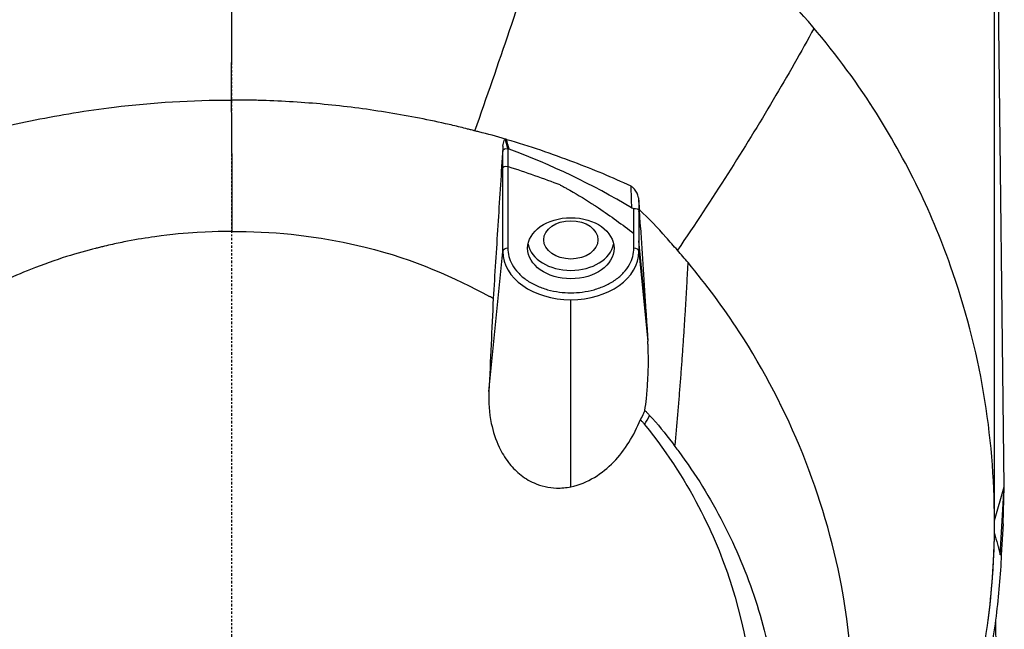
# Model space of a CAD drawing. Header units: millimetres. Extents: x 0 to 3390, y 0 to 1680.
# Tile 24 of 194: x 528 to 587, y 554 to 590. Entities that reach past the tile are written whole.
import ezdxf

# ---------------------------------------------------------------- set-up
doc = ezdxf.new("R2010")
doc.units = ezdxf.units.MM
doc.header["$LTSCALE"] = 0.2
doc.linetypes.add('CENTER2', pattern=[1.125, 0.75, -0.125, 0.125, -0.125])
doc.layers.add('02_Center Line', color=1, linetype='CENTER2')

# ---------------------------------------------------------------- blocks, each defined once
blk = doc.blocks.new('A$C15ab5bb0')
for p, q in [((45, 145.853), (45, 191.65)), ((45.583, 147.3), (45.043, 191.65)), ((15.992, 167.398), (15.981, 167.151)), ((15.981, 167.151), (15.966, 166.998)), ((15.981, 166.079), (15.981, 167.151)), ((16.28, 167.258), (16.28, 166.2)), ((15.981, 161.186), (15.98, 166.079)), ((16.28, 166.199), (16.28, 161.383)), ((23.721, 161.383), (23.721, 163.731)), ((24.02, 163.599), (24.02, 161.824)), ((24.433, 157.645), (24.02, 161.824)), ((24.02, 161.824), (24.02, 161.186)), ((15.165, 152.934), (15.981, 161.186)), ((24.02, 161.186), (24.542, 155.907)), ((20, 147.31), (20, 158.343)), ((45.004, 145.315), (45.583, 147.3)), ((45.342, 143.3), (45.583, 147.3)), ((45.514, 145.121), (45.583, 147.3)), ((45.514, 145.121), (45.404, 143.3)), ((45.068, 139.462), (45.583, 95.5))]:
    blk.add_line(p, q)
for centre, radius, start, end in [((0, 145.3), 45, 33.12626, 49.67866), ((0, 145.3), 30, 38.18823, 38.19082), ((21.562, 162.368), 5, 345.61936, 345.6625), ((0, 145.3), 25.64, 13.24046, 13.24118), ((0, 145.3), 34, 6.15699, 6.16343)]:
    blk.add_arc(centre, radius, start, end)
for centre, major_axis, ratio, start_param, end_param in [((-34.645, 195.184), (-56.104, 179.508), 0.219655, 4.488843, 4.491213), ((-27.682, 198.567), (54.962, -182.919), 0.178122, 1.345406, 1.348558), ((-34.645, 195.184), (-56.104, 179.508), 0.219655, 4.488009, 4.488843), ((15.986, 163.646), (-1.353, 3.614), 0.757552, 5.701635, 5.72751), ((0.984, 110.681), (2.225, 59.191), 0.838073, 5.855552, 6.013195), ((16.612, 165.596), (5.654, -1.882), 0.078818, 1.08681, 1.655782), ((235.168, 173.947), (-203.552, -57.742), 0.98332, 6.048343, 6.052019), ((23.701, 164.103), (0.047, -0.369), 0.806244, 5.723653, 6.191578), ((20, 161.878), (-2.55, 0), 0.707107, 0.13769, 3.003903), ((16.28, 161.171), (-0.3, 0), 0.707107, 4.712391, 6.21337), ((20, 161.186), (-4.02, 0), 0.707107, 0, 1.570796), ((20, 161.186), (4.02, 0), 0.707107, 4.712389, 6.283185), ((23.721, 161.171), (0.3, 0), 0.707107, 0.069813, 1.570796), ((15.736, 149.699), (-13.805, 10.944), 0.397586, 5.03962, 5.054323), ((-30.805, 188.96), (-55.021, 38.19), 0.267007, 3.155631, 3.189657), ((44.536, 139.067), (-0.348, -7.522), 0.041834, 2.390518, 2.471807)]:
    blk.add_ellipse(centre, major_axis=major_axis, ratio=ratio, start_param=start_param, end_param=end_param)
for centre, major_axis in [((20, 161.383), (2.55, 0)), ((20, 161.878), (1.6, 0))]:
    blk.add_ellipse(centre, major_axis=major_axis, ratio=0.707107)
for points, knots in [([(0, 190.299), (0, 188.028), (-0.003, 185.842), (-0.006, 183.754), (-0.01, 181.379), (-0.015, 179.131), (-0.022, 177.025), (-0.03, 174.517), (-0.038, 172.211), (-0.05, 170.124)], [0, 0, 0, 0, 0.286439, 0.286439, 0.286439, 0.612197, 0.612197, 0.612197, 1, 1, 1, 1]), ([(14.338, 168.301), (15.042, 170.308), (16.407, 174.261), (18.322, 180.025), (19.507, 183.748), (20.077, 185.578)], [0.0003171, 0.0003171, 0.0003171, 0.0003171, 0.3333333, 0.6666667, 1, 1, 1, 1]), ([(34.354, 174.365), (33.599, 172.981), (31.996, 170.163), (29.305, 165.792), (27.327, 162.788), (26.291, 161.265), (26.291, 161.264), (26.29, 161.264)], [0, 0, 0, 0, 0.330033, 0.660066, 0.990099, 0.990099, 0.9902311, 0.9902311, 0.9902311, 0.9902311]), ([(-14.397, 168.32), (-14.216, 168.377), (-14.035, 168.422), (-13.853, 168.465), (-12.373, 168.815), (-10.869, 169.12), (-9.346, 169.369), (-8.556, 169.498), (-7.761, 169.612), (-6.963, 169.709), (-4.681, 169.987), (-2.367, 170.132), (-0.05, 170.124)], [0, 0, 0, 0, 0.0394342, 0.0394342, 0.0394342, 0.3595322, 0.3595322, 0.3595322, 0.525523, 0.525523, 0.525523, 0.99998, 0.99998, 0.99998, 0.99998]), ([(14.338, 168.301), (14.3, 168.319), (14.224, 168.339), (14.053, 168.382), (13.981, 168.4), (13.764, 168.454), (13.619, 168.49), (13.184, 168.596), (12.893, 168.665), (12.023, 168.862), (11.43, 168.984), (9.655, 169.324), (8.459, 169.516), (6.05, 169.824), (4.835, 169.941), (3.007, 170.056), (2.396, 170.084), (1.478, 170.111), (1.172, 170.117), (0.713, 170.123), (0.56, 170.124), (0.33, 170.124), (0.254, 170.125), (0.06, 170.124), (-0.027, 170.124), (-0.05, 170.124)], [-0.2294734, -0.2294734, -0.2294734, -0.2294734, -0.2245854, -0.2245854, -0.2210123, -0.2210123, -0.2138699, -0.2138699, -0.1995955, -0.1995955, -0.1713087, -0.1713087, -0.1149023, -0.1149023, -0.0585131, -0.0585131, -0.030309, -0.030309, -0.0162036, -0.0162036, -0.0091501, -0.0091501, -0.0056231, -0.0056231, -0.0002075, -0.0002075, -0.0002075, -0.0002075]), ([(39.44, 123.603), (40.63, 125.766), (41.619, 127.987), (44.158, 135.15), (45.013, 140.22), (44.996, 150.351), (44.156, 155.421), (41.246, 163.624), (39.677, 166.849), (37.663, 169.928)], [0.4236366, 0.4236366, 0.4236366, 0.4236366, 0.5, 0.5, 0.6666667, 0.6666667, 0.8333333, 0.8333333, 0.9449568, 0.9449568, 0.9449568, 0.9449568]), ([(16.133, 167.827), (15.619, 167.983), (15.096, 168.125), (14.564, 168.249), (14.489, 168.267), (14.414, 168.284), (14.338, 168.301)], [0.0000113, 0.0000113, 0.0000113, 0.0000113, 0.8758252, 0.8758252, 0.8758252, 0.9992012, 0.9992012, 0.9992012, 0.9992012]), ([(15.992, 167.398), (15.988, 167.332), (15.983, 167.265), (15.975, 167.131), (15.97, 167.065), (15.966, 166.998)], [-0.04217039, -0.04217039, -0.04217039, -0.04217039, -0.02109945, -0.02109945, -0.00008268, -0.00008268, -0.00008268, -0.00008268]), ([(15.992, 167.398), (16.005, 167.539), (16.026, 167.655), (16.065, 167.732), (16.081, 167.764), (16.099, 167.791), (16.119, 167.813), (16.123, 167.818), (16.128, 167.823), (16.133, 167.827)], [0, 0, 0, 0, 0.658607, 0.658607, 0.658607, 0.936103, 0.936103, 0.936103, 1, 1, 1, 1]), ([(16.212, 167.801), (16.199, 167.807), (16.185, 167.811), (16.159, 167.819), (16.146, 167.823), (16.133, 167.827)], [-0.008670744, -0.008670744, -0.008670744, -0.008670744, -0.00432798, -0.00432798, -0.000017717, -0.000017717, -0.000017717, -0.000017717]), ([(16.212, 167.801), (17.536, 167.439), (18.888, 166.956), (21.304, 166.042), (22.426, 165.59), (23.531, 165.057)], [0.0002639, 0.0002639, 0.0002639, 0.0002639, 0.4351256, 0.4351256, 0.8274309, 0.8274309, 0.8274309, 0.8274309]), ([(15.966, 166.998), (15.873, 165.579), (15.782, 164.154), (15.599, 161.292), (15.509, 159.855), (15.419, 158.414)], [-0.895222, -0.895222, -0.895222, -0.895222, -0.447716, -0.447716, -0.0000153, -0.0000153, -0.0000153, -0.0000153]), ([(19.374, 165.115), (19.377, 165.113), (19.379, 165.112), (19.411, 165.095), (19.44, 165.08), (19.495, 165.05), (19.524, 165.034), (19.553, 165.018), (19.621, 164.982), (20.204, 164.662), (20.797, 164.308), (21.333, 163.957), (21.468, 163.868), (22.278, 163.331), (23.038, 162.773), (23.721, 162.256)], [0, 0, 0, 0, 0.001523, 0.001523, 0.019775, 0.019775, 0.036215, 0.038041, 0.038041, 0.078039, 0.40202, 0.438018, 0.438018, 0.494216, 1, 1, 1, 1]), ([(23.991, 164.364), (23.987, 164.406), (23.975, 164.456), (23.929, 164.588), (23.887, 164.669), (23.786, 164.828), (23.725, 164.904), (23.643, 164.981), (23.622, 165), (23.578, 165.032), (23.555, 165.046), (23.531, 165.057)], [0.00000656, 0.00000656, 0.00000656, 0.00000656, 0.01600874, 0.01600874, 0.03907007, 0.03907007, 0.0643019, 0.0643019, 0.07253327, 0.07253327, 0.08090179, 0.08090179, 0.08090179, 0.08090179]), ([(23.991, 164.364), (23.996, 164.302), (24.001, 164.24), (24.013, 164.087), (24.019, 164.012), (24.029, 163.878), (24.038, 163.764), (24.05, 163.64)], [0.0000069, 0.0000069, 0.0000069, 0.0000069, 0.0236719, 0.0236719, 0.0581516, 0.0581516, 0.2461204, 0.2461204, 0.2461204, 0.2461204]), ([(24.11, 162.613), (24.099, 162.781), (24.089, 162.95), (24.068, 163.293), (24.057, 163.468), (24.05, 163.64)], [-0.108731, -0.108731, -0.108731, -0.108731, -0.0556716, -0.0556716, -0.000937, -0.000937, -0.000937, -0.000937]), ([(26.29, 161.264), (26.066, 161.515), (25.844, 161.771), (25.62, 162.024), (25.12, 162.588), (24.611, 163.14), (24.05, 163.64)], [0, 0, 0, 0, 0.3094707, 0.3094707, 0.3094707, 0.9999615, 0.9999615, 0.9999615, 0.9999615]), ([(-0.016, 162.377), (-0.023, 162.377), (-0.702, 162.397), (-2.047, 162.313), (-2.719, 162.272), (-3.558, 162.2), (-4.555, 162.061), (-5.054, 161.991), (-5.591, 161.904), (-6.167, 161.794), (-6.454, 161.739), (-6.751, 161.678), (-7.057, 161.61), (-7.21, 161.577), (-7.365, 161.541), (-7.523, 161.504), (-7.601, 161.485), (-7.681, 161.466), (-7.76, 161.446), (-7.84, 161.427), (-7.974, 161.393), (-8.001, 161.386), (-8.016, 161.383), (-8.031, 161.379), (-8.046, 161.375), (-9.055, 161.118), (-10.355, 160.743), (-11.887, 160.133), (-12.967, 159.704), (-14.153, 159.143), (-15.419, 158.423)], [0, 0, 0, 0, 0.25, 0.25, 0.25, 0.375, 0.375, 0.375, 0.4375, 0.4375, 0.4375, 0.46875, 0.46875, 0.46875, 0.484375, 0.484375, 0.484375, 0.492188, 0.492188, 0.492188, 0.5, 0.5, 0.5, 0.504293, 0.504293, 0.504293, 0.795073, 0.795073, 0.795073, 1, 1, 1, 1]), ([(-0.016, 162.377), (0.135, 162.377), (0.415, 162.376), (0.696, 162.372), (3.203, 162.317), (5.57, 162.021), (10.814, 160.715), (13.099, 159.658), (15.204, 158.535)], [-1.423817, -1.423817, -1.423817, -1.423817, -1.390547, -1.357277, -1.357277, -0.798214, -0.798214, -0.080548, -0.080548, -0.080548, -0.080548]), ([(24.11, 162.613), (24.17, 161.79), (24.223, 160.964), (24.328, 159.307), (24.381, 158.476), (24.433, 157.645)], [0.0004696, 0.0004696, 0.0004696, 0.0004696, 0.2582069, 0.2582069, 0.5155312, 0.5155312, 0.5155312, 0.5155312]), ([(-26.307, 161.219), (-29.505, 157.621), (-32.022, 153.457), (-33.777, 149.017), (-34.656, 146.795), (-35.347, 144.5), (-35.828, 142.165), (-36.309, 139.832), (-36.58, 137.459), (-36.617, 135.079), (-36.69, 130.318), (-35.846, 125.539), (-34.069, 121.103), (-32.292, 116.666), (-29.604, 112.582), (-26.208, 109.158), (-22.814, 105.736), (-18.725, 102.966), (-14.256, 101.054), (-9.786, 99.141), (-4.944, 97.986), (-0.051, 97.97)], [0, 0, 0, 0, 0.166636, 0.166636, 0.166636, 0.25, 0.25, 0.25, 0.333311, 0.333311, 0.333311, 0.49999, 0.49999, 0.49999, 0.666694, 0.666694, 0.666694, 0.833333, 0.833333, 0.833333, 1, 1, 1, 1]), ([(16.28, 161.383), (16.28, 161.222), (16.323, 160.892), (16.522, 160.402), (16.868, 159.93), (17.351, 159.51), (17.946, 159.168), (18.613, 158.924), (19.306, 158.783), (19.774, 158.752), (20, 158.752)], [0.0000099, 0.0000099, 0.0000099, 0.0000099, 0.1164901, 0.2399797, 0.3686208, 0.500001, 0.631381, 0.760021, 0.883511, 1, 1, 1, 1]), ([(20, 158.752), (20.227, 158.752), (20.695, 158.783), (21.388, 158.924), (22.055, 159.168), (22.65, 159.51), (23.133, 159.93), (23.479, 160.402), (23.678, 160.892), (23.721, 161.222), (23.721, 161.383)], [0, 0, 0, 0, 0.11649, 0.23998, 0.368621, 0.500001, 0.631381, 0.760021, 0.883511, 1, 1, 1, 1]), ([(-0.051, 97.97), (7.222, 98.011), (14.381, 100.405), (20.383, 104.372), (24.407, 107.031), (27.873, 110.485), (30.545, 114.449), (31.858, 116.398), (32.98, 118.471), (33.881, 120.633), (36.614, 127.192), (37.288, 134.519), (35.969, 141.474), (34.962, 146.783), (32.895, 151.898), (29.931, 156.459), (29.012, 157.874), (28.007, 159.235), (26.92, 160.532)], [0, 0, 0, 0, 0.25, 0.25, 0.25, 0.417586, 0.417586, 0.417586, 0.5, 0.5, 0.5, 0.75, 0.75, 0.75, 0.940822, 0.940822, 0.940822, 1, 1, 1, 1]), ([(15.419, 158.414), (15.377, 157.51), (15.334, 156.61), (15.249, 154.774), (15.207, 153.853), (15.165, 152.934)], [-0.5521601, -0.5521601, -0.5521601, -0.5521601, -0.2766989, -0.2766989, -0.000001, -0.000001, -0.000001, -0.000001]), ([(24.433, 157.645), (24.451, 157.355), (24.47, 157.066), (24.506, 156.487), (24.524, 156.197), (24.542, 155.907)], [0.000001, 0.000001, 0.000001, 0.000001, 0.0900401, 0.0900401, 0.180079, 0.180079, 0.180079, 0.180079]), ([(24.371, 151.812), (24.403, 152.045), (24.431, 152.279), (24.456, 152.513), (24.458, 152.535), (24.46, 152.557), (24.463, 152.58), (24.495, 152.901), (24.522, 153.225), (24.541, 153.549), (24.559, 153.862), (24.571, 154.177), (24.575, 154.492), (24.579, 154.796), (24.576, 155.101), (24.566, 155.406), (24.563, 155.499), (24.559, 155.591), (24.554, 155.684), (24.551, 155.758), (24.547, 155.833), (24.542, 155.907)], [0.0003346, 0.0003346, 0.0003346, 0.0003346, 0.1740561, 0.1740561, 0.1740561, 0.1904613, 0.1904613, 0.1904613, 0.4284983, 0.4284983, 0.4284983, 0.658153, 0.658153, 0.658153, 0.879277, 0.879277, 0.879277, 0.9462812, 0.9462812, 0.9462812, 1, 1, 1, 1]), ([(15.165, 152.934), (15.136, 152.303), (15.18, 151.665), (15.406, 150.565), (15.558, 150.091), (15.92, 149.329), (16.101, 149.026), (16.507, 148.498), (16.724, 148.269), (17.228, 147.85), (17.517, 147.668), (18.248, 147.345), (18.695, 147.245), (19.438, 147.226), (19.721, 147.252), (20, 147.31)], [0.000001, 0.000001, 0.000001, 0.000001, 0.1902896, 0.1902896, 0.3399867, 0.3399867, 0.4474439, 0.4474439, 0.5441628, 0.5441628, 0.6493471, 0.6493471, 0.7906114, 0.7906114, 0.8776055, 0.8776055, 0.8776055, 0.8776055]), ([(24.371, 151.812), (24.347, 151.754), (24.321, 151.697), (24.236, 151.517), (24.172, 151.397), (24.104, 151.279)], [-0.21405697, -0.21405697, -0.21405697, -0.21405697, -0.1950617, -0.1950617, -0.15406023, -0.15406023, -0.15406023, -0.15406023]), ([(24.371, 151.812), (24.417, 151.764), (24.463, 151.716), (24.554, 151.62), (24.6, 151.572), (24.642, 151.521)], [-0.04086979, -0.04086979, -0.04086979, -0.04086979, -0.02050335, -0.02050335, -0.00009776, -0.00009776, -0.00009776, -0.00009776]), ([(-0.011, 100.658), (-1.382, 100.657), (-2.754, 100.742), (-4.113, 100.911), (-5.474, 101.08), (-6.824, 101.333), (-8.151, 101.667), (-9.479, 102.001), (-10.783, 102.415), (-12.056, 102.905), (-13.329, 103.396), (-14.569, 103.963), (-15.767, 104.601), (-16.33, 104.901), (-16.883, 105.216), (-17.426, 105.546), (-18.04, 105.919), (-18.641, 106.313), (-19.227, 106.726), (-20.33, 107.503), (-21.382, 108.348), (-22.373, 109.254), (-23.363, 110.159), (-24.293, 111.126), (-25.155, 112.144), (-26.017, 113.162), (-26.81, 114.233), (-27.529, 115.347), (-28.205, 116.392), (-28.815, 117.476), (-29.356, 118.59), (-29.391, 118.662), (-29.426, 118.734), (-29.46, 118.807), (-30.027, 119.997), (-30.514, 121.222), (-30.917, 122.472), (-31.32, 123.721), (-31.639, 124.994), (-31.873, 126.281), (-32.106, 127.566), (-32.254, 128.865), (-32.314, 130.168), (-32.344, 130.822), (-32.351, 131.478), (-32.337, 132.134), (-32.328, 132.552), (-32.31, 132.971), (-32.284, 133.389), (-32.234, 134.159), (-32.155, 134.929), (-32.045, 135.694), (-32.039, 135.74), (-32.032, 135.786), (-32.025, 135.832), (-31.905, 136.643), (-31.75, 137.449), (-31.561, 138.247), (-31.372, 139.045), (-31.149, 139.835), (-30.894, 140.616), (-30.639, 141.397), (-30.351, 142.168), (-30.033, 142.928), (-29.867, 143.323), (-29.693, 143.715), (-29.511, 144.104), (-29.343, 144.462), (-29.17, 144.817), (-28.99, 145.17), (-28.615, 145.905), (-28.213, 146.627), (-27.78, 147.333), (-27.346, 148.039), (-26.882, 148.728), (-26.386, 149.395), (-25.89, 150.062), (-25.362, 150.709), (-24.803, 151.328), (-24.747, 151.39), (-24.691, 151.452), (-24.632, 151.516)], [0, 0, 0, 0, 0.0558973, 0.0558973, 0.0558973, 0.1118359, 0.1118359, 0.1118359, 0.1677762, 0.1677762, 0.1677762, 0.2237383, 0.2237383, 0.2237383, 0.25, 0.25, 0.25, 0.2796998, 0.2796998, 0.2796998, 0.3356284, 0.3356284, 0.3356284, 0.3915473, 0.3915473, 0.3915473, 0.4474757, 0.4474757, 0.4474757, 0.5, 0.5, 0.5, 0.503405, 0.503405, 0.503405, 0.5593482, 0.5593482, 0.5593482, 0.6152764, 0.6152764, 0.6152764, 0.6711159, 0.6711159, 0.6711159, 0.6991461, 0.6991461, 0.6991461, 0.7170401, 0.7170401, 0.7170401, 0.75, 0.75, 0.75, 0.7519922, 0.7519922, 0.7519922, 0.7869331, 0.7869331, 0.7869331, 0.8218791, 0.8218791, 0.8218791, 0.8568262, 0.8568262, 0.8568262, 0.875, 0.875, 0.875, 0.8917408, 0.8917408, 0.8917408, 0.9266216, 0.9266216, 0.9266216, 0.9615238, 0.9615238, 0.9615238, 0.996469, 0.996469, 0.996469, 0.9999607, 0.9999607, 0.9999607, 0.9999607]), ([(20, 147.31), (20.491, 147.41), (20.959, 147.603), (21.805, 148.112), (22.183, 148.42), (22.864, 149.118), (23.167, 149.51), (23.696, 150.354), (23.921, 150.809), (24.104, 151.279)], [0.0000006, 0.0000006, 0.0000006, 0.0000006, 0.1524571, 0.1524571, 0.2976576, 0.2976576, 0.4448326, 0.4448326, 0.5952598, 0.5952598, 0.5952598, 0.5952598]), ([(24.352, 150.98), (24.312, 151.031), (24.271, 151.08), (24.188, 151.18), (24.146, 151.23), (24.104, 151.279)], [0.00013413, 0.00013413, 0.00013413, 0.00013413, 0.02010164, 0.02010164, 0.04020746, 0.04020746, 0.04020746, 0.04020746]), ([(24.642, 151.521), (24.7, 151.46), (24.757, 151.398), (24.813, 151.336), (25.288, 150.809), (25.736, 150.26), (26.146, 149.685)], [0.0002244, 0.0002244, 0.0002244, 0.0002244, 0.1054593, 0.1054593, 0.1054593, 1, 1, 1, 1]), ([(-24.356, 150.988), (-25.922, 149.033), (-27.051, 147.167), (-28.853, 143.497), (-29.589, 141.444), (-30.958, 135.558), (-31.045, 131.678), (-29.649, 124.155), (-28.192, 120.59), (-23.931, 114.205), (-21.184, 111.448), (-15.71, 107.707), (-13.246, 106.456), (-9.341, 105.064), (-8.01, 104.682), (-5.3, 104.086), (-3.912, 103.869), (-1.702, 103.671), (-0.859, 103.63), (-0.011, 103.629)], [-6.917277, -6.917277, -6.917277, -6.917277, -6.307005, -6.307005, -5.616269, -5.616269, -4.383959, -4.383959, -3.160831, -3.160831, -1.94987, -1.94987, -1.100763, -1.100763, -0.676872, -0.676872, -0.254293, -0.254293, 0, 0, 0, 0]), ([(24.352, 150.98), (27.244, 147.385), (28.676, 144.031), (30.658, 137.795), (30.964, 134.204), (30.466, 127.2), (29.426, 123.523), (25.922, 116.752), (23.503, 113.731), (17.928, 108.994), (14.929, 107.205), (10.303, 105.374), (8.879, 104.921), (6.075, 104.232), (4.683, 103.982), (2.217, 103.701), (1.101, 103.629), (-0.011, 103.629)], [0.000058, 0.000058, 0.000058, 0.000058, 1.424941, 1.424941, 3.493101, 3.493101, 5.923775, 5.923775, 8.34, 8.34, 10.482518, 10.482518, 11.395771, 11.395771, 12.255616, 12.255616, 12.922602, 12.922602, 12.922602, 12.922602]), ([(26.146, 149.685), (26.222, 149.585), (26.297, 149.485), (26.371, 149.384), (26.864, 148.716), (27.331, 148.029), (27.769, 147.326), (28.206, 146.622), (28.615, 145.903), (28.993, 145.169), (29.372, 144.434), (29.721, 143.686), (30.039, 142.926), (30.356, 142.166), (30.642, 141.393), (30.896, 140.611), (31.149, 139.83), (31.37, 139.038), (31.558, 138.24), (31.746, 137.441), (31.9, 136.635), (32.019, 135.825), (32.053, 135.597), (32.084, 135.37), (32.112, 135.142), (32.161, 134.745), (32.202, 134.346), (32.234, 133.947), (32.249, 133.758), (32.263, 133.569), (32.274, 133.38), (32.3, 132.962), (32.317, 132.543), (32.326, 132.125), (32.339, 131.469), (32.33, 130.814), (32.3, 130.159), (32.239, 128.856), (32.091, 127.558), (31.858, 126.273), (31.625, 124.986), (31.306, 123.713), (30.904, 122.463), (30.501, 121.214), (30.015, 119.989), (29.449, 118.798), (29.377, 118.647), (29.303, 118.496), (29.229, 118.346), (29.094, 118.074), (28.955, 117.804), (28.811, 117.537), (28.41, 116.788), (27.977, 116.055), (27.514, 115.34), (26.793, 114.227), (25.998, 113.157), (25.136, 112.14), (24.273, 111.123), (23.343, 110.157), (22.352, 109.252), (21.361, 108.347), (20.31, 107.501), (19.207, 106.723), (18.458, 106.195), (17.685, 105.697), (16.891, 105.233), (16.515, 105.013), (16.135, 104.8), (15.75, 104.595), (14.551, 103.956), (13.311, 103.389), (12.037, 102.9), (10.764, 102.41), (9.459, 101.997), (8.131, 101.665), (6.803, 101.332), (5.453, 101.08), (4.092, 100.912), (2.732, 100.743), (1.361, 100.658), (-0.011, 100.658)], [0, 0, 0, 0, 0.005433, 0.005433, 0.005433, 0.041569, 0.041569, 0.041569, 0.077688, 0.077688, 0.077688, 0.113822, 0.113822, 0.113822, 0.149952, 0.149952, 0.149952, 0.186071, 0.186071, 0.186071, 0.222204, 0.222204, 0.222204, 0.232329, 0.232329, 0.232329, 0.25, 0.25, 0.25, 0.258368, 0.258368, 0.258368, 0.276877, 0.276877, 0.276877, 0.305871, 0.305871, 0.305871, 0.363632, 0.363632, 0.363632, 0.421486, 0.421486, 0.421486, 0.479349, 0.479349, 0.479349, 0.486699, 0.486699, 0.486699, 0.5, 0.5, 0.5, 0.537191, 0.537191, 0.537191, 0.595052, 0.595052, 0.595052, 0.652905, 0.652905, 0.652905, 0.710747, 0.710747, 0.710747, 0.75, 0.75, 0.75, 0.768586, 0.768586, 0.768586, 0.826443, 0.826443, 0.826443, 0.884299, 0.884299, 0.884299, 0.942168, 0.942168, 0.942168, 1, 1, 1, 1]), ([(45.404, 143.3), (45.404, 143.3), (45.404, 143.3), (45.404, 143.3), (45.35, 142.087), (45.247, 140.879), (44.939, 138.431), (44.731, 137.193), (44.384, 135.547), (44.289, 135.13), (43.779, 133.013), (43.269, 131.332), (42.418, 129.019), (42.158, 128.36), (41.279, 126.277), (40.602, 124.88), (39.215, 122.355), (38.523, 121.217), (37.209, 119.257), (36.607, 118.422), (35.305, 116.739), (34.603, 115.897), (33.369, 114.52), (32.851, 113.971), (32.32, 113.435)], [-25.988435, -25.988435, -25.988435, -25.988435, -25.988429, -25.988429, -25.988429, -25.425165, -25.425165, -24.84193, -24.84193, -24.643305, -24.643305, -23.830256, -23.830256, -23.501785, -23.501785, -22.781546, -22.781546, -22.163507, -22.163507, -21.686579, -21.686579, -21.178558, -21.178558, -20.827731, -20.827731, -20.827731, -20.827731])]:
    blk.add_open_spline(points, degree=3, knots=knots)
for points in [[(-0.05, 170.124), (-0.013, 167.558), (-0.002, 164.974), (-0.016, 162.377)], [(15.981, 167.151), (15.986, 167.213), (16.127, 167.29), (16.28, 167.258)], [(15.981, 166.085), (15.996, 166.196), (16.114, 166.253), (16.28, 166.199)], [(23.531, 165.057), (23.548, 164.627), (23.565, 164.198), (23.582, 163.769)], [(23.721, 163.731), (23.829, 163.733), (24.007, 163.692), (24.021, 163.599)], [(24.11, 162.613), (24.08, 162.942), (24.05, 163.271), (24.021, 163.599)], [(26.92, 160.532), (26.709, 160.774), (26.499, 161.018), (26.29, 161.264)], [(32.379, 152.16), (32.379, 152.157), (32.38, 152.155), (32.38, 152.152)], [(33.94, 148.596), (33.94, 148.597), (33.94, 148.598), (33.94, 148.599)], [(44.622, 139.388), (44.85, 141.107), (44.977, 142.833), (45.005, 144.556)], [(45.005, 144.556), (45.121, 144.137), (45.233, 143.719), (45.342, 143.3)], [(45.404, 143.3), (45.384, 143.3), (45.363, 143.3), (45.342, 143.3)]]:
    blk.add_open_spline(points, degree=3)
blk.add_rational_spline([(26.146, 149.685), (26.483, 153.308), (26.74, 156.932), (26.92, 160.532)], [0.999999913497, 0.99831029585, 0.998310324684, 1], degree=3)
at = {"layer": '02_Center Line'}
blk.add_line((0, -6), (0, 881.3), dxfattribs=at)

msp = doc.modelspace()

# ---------------------------------------------------------------- block references
msp.add_blockref('A$C15ab5bb0', (540.982, 415.338))

doc.saveas('drawing.dxf')
